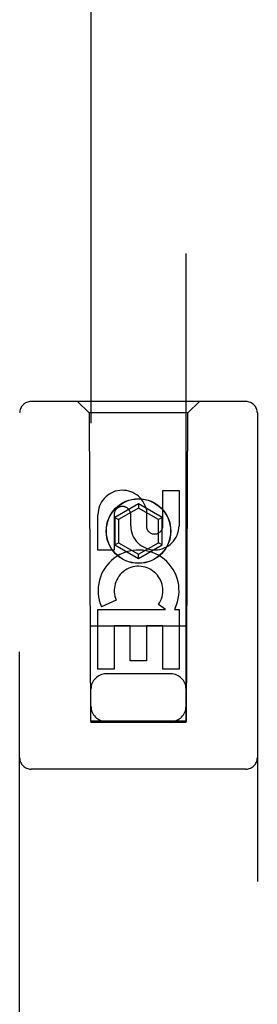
# Model space of a CAD drawing. Header units: inches. Extents: x 0 to 224, y 0 to 145.
# Tile 65 of 78: x 146.445 to 147.07, y 51.202 to 53.787. Entities that reach past the tile are written whole.
import ezdxf

# ---------------------------------------------------------------- set-up
doc = ezdxf.new("R2010")
doc.units = ezdxf.units.IN
doc.header["$LTSCALE"] = 12.302632
doc.header["$MEASUREMENT"] = 0
doc.linetypes.add('HIDDEN', pattern=[0.2, 0.1, -0.1])
doc.layers.add('MAIN_DOOR_ASSEMBLY', color=7, linetype='CONTINUOUS')

msp = doc.modelspace()

# ---------------------------------------------------------------- linework, layer by layer
at = {"layer": 'MAIN_DOOR_ASSEMBLY', "color": 8, "linetype": 'HIDDEN'}
for p, q in [((146.6322, 85.9445), (146.6322, 51.9427)), ((146.8822, 51.9427), (146.8822, 85.9445)), ((147.0397, 52.7845), (146.4747, 52.7845)), ((146.6272, 52.7545), (146.5972, 52.7845)), ((146.8872, 52.7545), (146.9172, 52.7845)), ((146.4447, 50.897), (146.4447, 52.7545)), ((146.8872, 52.7545), (146.6272, 52.7545)), ((146.6272, 52.7545), (146.6307, 51.9445)), ((146.8837, 51.9445), (146.8872, 52.7545)), ((147.0697, 52.7545), (147.0697, 50.897)), ((146.8213, 52.551), (146.8638, 52.551)), ((146.8213, 52.4586), (146.8213, 52.551)), ((146.8638, 52.551), (146.8638, 52.4586)), ((146.7572, 52.5163), (146.6947, 52.4802)), ((146.8197, 52.4802), (146.7572, 52.5163)), ((146.7572, 52.5163), (146.7572, 52.5048)), ((146.6506, 52.3947), (146.6506, 52.4871)), ((146.693, 52.4871), (146.693, 52.3947)), ((146.7572, 52.5048), (146.7047, 52.4745)), ((146.7369, 52.4586), (146.7369, 52.4871)), ((146.8097, 52.4745), (146.7572, 52.5048)), ((146.7778, 52.5009), (146.7778, 52.4547)), ((146.6947, 52.4802), (146.7047, 52.4745)), ((146.6947, 52.4802), (146.6947, 52.4081)), ((146.7047, 52.4745), (146.7047, 52.4138)), ((146.8197, 52.4802), (146.8097, 52.4745)), ((146.8097, 52.4138), (146.8097, 52.4745)), ((146.8197, 52.4081), (146.8197, 52.4802)), ((146.6947, 52.4081), (146.7047, 52.4138)), ((146.6947, 52.4081), (146.7572, 52.372)), ((146.7047, 52.4138), (146.7572, 52.3835)), ((146.7572, 52.3835), (146.8097, 52.4138)), ((146.7572, 52.372), (146.8197, 52.4081)), ((146.8197, 52.4081), (146.8097, 52.4138)), ((146.693, 52.3947), (146.6506, 52.3947)), ((146.7572, 52.372), (146.7572, 52.3835)), ((146.6987, 52.2628), (146.6595, 52.2459)), ((146.8281, 52.2384), (146.8096, 52.2515)), ((146.6506, 52.2384), (146.8281, 52.2384)), ((146.6506, 52.0823), (146.6506, 52.2384)), ((146.8533, 52.242), (146.8515, 52.2384)), ((146.8515, 52.2384), (146.8638, 52.2384)), ((146.8638, 52.2384), (146.8638, 52.0823)), ((146.8848, 52.1945), (146.6296, 52.1945)), ((146.7354, 52.1958), (146.693, 52.1958)), ((146.693, 52.1958), (146.693, 52.0823)), ((146.7354, 52.1036), (146.7354, 52.1958)), ((146.8213, 52.1958), (146.7779, 52.1958)), ((146.7779, 52.1958), (146.7779, 52.1036)), ((146.8213, 52.0823), (146.8213, 52.1958)), ((146.7779, 52.1036), (146.7354, 52.1036)), ((146.693, 52.0823), (146.6506, 52.0823)), ((146.8422, 52.0695), (146.6722, 52.0695)), ((146.8638, 52.0823), (146.8213, 52.0823)), ((146.6307, 51.9445), (146.8837, 51.9445)), ((146.6322, 51.9459), (146.8822, 51.9459)), ((146.6322, 51.9427), (146.8822, 51.9427)), ((147.0397, 51.8195), (146.4747, 51.8195))]:
    msp.add_line(p, q, dxfattribs=at)
for radius in [0.085, 0.0845]:
    msp.add_circle((146.7572, 52.4445), radius, dxfattribs=at)
for centre, radius, start, end in [((146.4747, 52.7545), 0.03, 90, 180), ((147.0397, 52.7545), 0.03, 0, 90), ((146.7149, 52.4872), 0.0644, 12.2995, 180.0775), ((146.7149, 52.4871), 0.0219, 359.9011, 180), ((146.8003, 52.4586), 0.0635, 180, 360), ((146.7994, 52.4586), 0.0219, 190.307, 360), ((146.7573, 52.2882), 0.1065, 334.2636, 203.4027), ((146.7573, 52.2882), 0.0639, 324.8895, 203.4026), ((146.6722, 52.0295), 0.04, 90, 180), ((146.8422, 52.0295), 0.04, 0, 90), ((146.6722, 51.9845), 0.04, 180, 270), ((146.8422, 51.9845), 0.04, 270, 360), ((146.4747, 51.8495), 0.03, 180, 270), ((147.0397, 51.8495), 0.03, 270, 360)]:
    msp.add_arc(centre, radius, start, end, dxfattribs=at)

doc.saveas('drawing.dxf')
